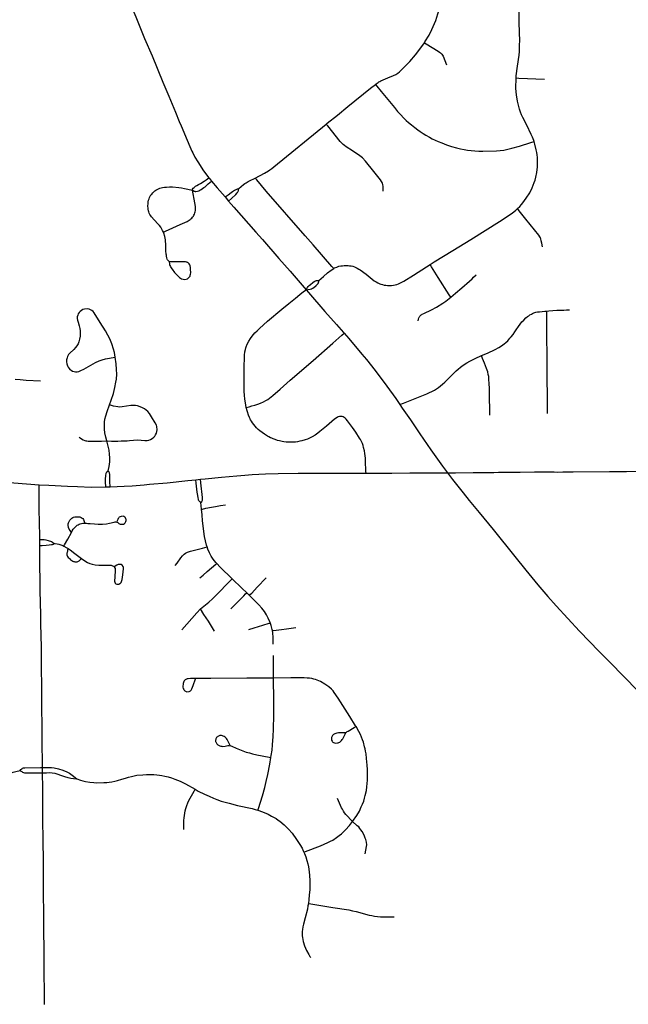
# Model space of a CAD drawing. Header units: feet. Extents: x -18 to 2245837, y -21 to 596159.
# Tile 21 of 34: x 2245809 to 2245816, y 596102 to 596113. Entities that reach past the tile are written whole.
import ezdxf

# ---------------------------------------------------------------- set-up
doc = ezdxf.new("R2010")
doc.units = ezdxf.units.FT
doc.header["$MEASUREMENT"] = 0
doc.layers.add('Centerlines', color=7, linetype='Continuous')

msp = doc.modelspace()

# ---------------------------------------------------------------- linework, layer by layer
at = {"layer": 'Centerlines'}
for p, q in [((2245811.39, 596111.336), (2245811.433, 596111.286)), ((2245809.939, 596107.803), (2245809.992, 596107.805)), ((2245811.034, 596107.89), (2245811.089, 596107.896)), ((2245811.103, 596107.531), (2245811.094, 596107.612)), ((2245809.136, 596107.091), (2245809.136, 596107.163)), ((2245811.687, 596106.48), (2245811.653, 596106.512)), ((2245811.981, 596105.475), (2245811.981, 596105.749)), ((2245809.169, 596104.321), (2245809.168, 596104.385))]:
    msp.add_line(p, q, dxfattribs=at)
for points in [[(2245813.815, 596113.215), (2245813.822, 596113.226), (2245813.872, 596113.309), (2245813.906, 596113.378), (2245813.953, 596113.486), (2245813.981, 596113.565), (2245813.995, 596113.611), (2245814.008, 596113.661), (2245814.033, 596113.762), (2245814.047, 596113.847), (2245814.058, 596113.964), (2245814.064, 596114.052), (2245814.065, 596114.096), (2245814.064, 596114.135), (2245814.056, 596114.253), (2245814.043, 596114.362)], [(2245810.193, 596113.786), (2245810.229, 596113.7), (2245810.302, 596113.529), (2245810.411, 596113.268), (2245810.501, 596113.054), (2245810.634, 596112.736), (2245810.705, 596112.564), (2245810.786, 596112.369), (2245810.833, 596112.255), (2245810.855, 596112.203), (2245810.928, 596112.027), (2245810.959, 596111.951), (2245810.987, 596111.895), (2245810.997, 596111.872), (2245811.023, 596111.821), (2245811.058, 596111.763), (2245811.129, 596111.656), (2245811.194, 596111.568)], [(2245814.933, 596112.786), (2245814.934, 596112.813), (2245814.95, 596112.931), (2245814.968, 596113.063), (2245814.972, 596113.109), (2245814.973, 596113.145), (2245814.974, 596113.192), (2245814.975, 596113.232), (2245814.969, 596113.459), (2245814.967, 596113.597)], [(2245813.219, 596112.707), (2245813.229, 596112.715), (2245813.252, 596112.731), (2245813.262, 596112.738), (2245813.272, 596112.744), (2245813.285, 596112.75), (2245813.313, 596112.762), (2245813.372, 596112.786), (2245813.439, 596112.814), (2245813.469, 596112.829), (2245813.492, 596112.845), (2245813.511, 596112.86), (2245813.567, 596112.912), (2245813.639, 596112.985), (2245813.709, 596113.067), (2245813.762, 596113.136), (2245813.815, 596113.215)], [(2245813.815, 596113.215), (2245813.837, 596113.202), (2245813.985, 596113.111), (2245813.999, 596113.101), (2245814.01, 596113.093), (2245814.02, 596113.083), (2245814.027, 596113.074), (2245814.035, 596113.064), (2245814.042, 596113.053), (2245814.065, 596112.997), (2245814.084, 596112.945)], [(2245815.15, 596112.01), (2245815.146, 596112.023), (2245815.138, 596112.044), (2245815.13, 596112.064), (2245815.116, 596112.098), (2245815.063, 596112.21), (2245815.013, 596112.306), (2245814.999, 596112.337), (2245814.986, 596112.368), (2245814.973, 596112.404), (2245814.963, 596112.438), (2245814.948, 596112.503), (2245814.936, 596112.58), (2245814.929, 596112.658), (2245814.933, 596112.786)], [(2245814.933, 596112.786), (2245814.964, 596112.785), (2245815.279, 596112.772)], [(2245812.62, 596112.224), (2245812.632, 596112.234), (2245812.757, 596112.333), (2245812.885, 596112.437), (2245813.16, 596112.661), (2245813.219, 596112.707)], [(2245813.219, 596112.707), (2245813.238, 596112.685), (2245813.291, 596112.622), (2245813.45, 596112.426), (2245813.49, 596112.377), (2245813.528, 596112.336), (2245813.56, 596112.302), (2245813.595, 596112.268), (2245813.623, 596112.243), (2245813.658, 596112.214), (2245813.699, 596112.181), (2245813.735, 596112.154), (2245813.765, 596112.133), (2245813.802, 596112.108), (2245813.833, 596112.09), (2245813.876, 596112.065), (2245813.912, 596112.045), (2245813.945, 596112.029), (2245813.984, 596112.012), (2245814.026, 596111.994), (2245814.085, 596111.972), (2245814.145, 596111.952), (2245814.207, 596111.935), (2245814.256, 596111.923), (2245814.301, 596111.914), (2245814.341, 596111.907), (2245814.384, 596111.901), (2245814.429, 596111.896), (2245814.48, 596111.894), (2245814.527, 596111.892), (2245814.693, 596111.896), (2245814.737, 596111.901), (2245814.783, 596111.908), (2245814.83, 596111.917), (2245814.879, 596111.929), (2245814.972, 596111.954), (2245815.112, 596111.998), (2245815.15, 596112.01)], [(2245811.755, 596111.567), (2245811.869, 596111.624), (2245811.917, 596111.653), (2245811.936, 596111.666), (2245811.957, 596111.681), (2245811.983, 596111.702), (2245812.62, 596112.224)], [(2245813.314, 596111.408), (2245813.315, 596111.438), (2245813.314, 596111.462), (2245813.309, 596111.488), (2245813.304, 596111.506), (2245813.295, 596111.526), (2245813.282, 596111.546), (2245813.2, 596111.648), (2245813.1, 596111.773), (2245813.064, 596111.811), (2245813.047, 596111.826), (2245813.031, 596111.837), (2245812.939, 596111.896), (2245812.862, 596111.947), (2245812.842, 596111.961), (2245812.826, 596111.974), (2245812.809, 596111.991), (2245812.791, 596112.012), (2245812.639, 596112.201), (2245812.62, 596112.224)], [(2245814.949, 596111.194), (2245814.976, 596111.221), (2245814.998, 596111.246), (2245815.015, 596111.266), (2245815.055, 596111.323), (2245815.097, 596111.388), (2245815.127, 596111.448), (2245815.14, 596111.48), (2245815.153, 596111.514), (2245815.162, 596111.541), (2245815.172, 596111.578), (2245815.182, 596111.635), (2245815.19, 596111.703), (2245815.193, 596111.746), (2245815.191, 596111.816), (2245815.188, 596111.849), (2245815.183, 596111.878), (2245815.176, 596111.911), (2245815.159, 596111.98), (2245815.15, 596112.01)], [(2245810.993, 596111.419), (2245810.995, 596111.43), (2245811.002, 596111.442), (2245811.012, 596111.453), (2245811.022, 596111.46), (2245811.031, 596111.466), (2245811.039, 596111.47), (2245811.047, 596111.475), (2245811.066, 596111.486), (2245811.091, 596111.502), (2245811.137, 596111.53), (2245811.161, 596111.545), (2245811.194, 596111.568)], [(2245810.993, 596111.419), (2245811.014, 596111.408), (2245811.02, 596111.406), (2245811.027, 596111.404), (2245811.035, 596111.403), (2245811.055, 596111.405), (2245811.071, 596111.41), (2245811.084, 596111.417), (2245811.099, 596111.426), (2245811.117, 596111.438), (2245811.133, 596111.45), (2245811.148, 596111.46), (2245811.161, 596111.471), (2245811.184, 596111.494), (2245811.225, 596111.53)], [(2245811.194, 596111.568), (2245811.2, 596111.56), (2245811.225, 596111.53)], [(2245811.225, 596111.53), (2245811.293, 596111.449), (2245811.39, 596111.336)], [(2245811.557, 596111.438), (2245811.615, 596111.486), (2245811.631, 596111.498), (2245811.646, 596111.509), (2245811.669, 596111.523), (2245811.689, 596111.534), (2245811.755, 596111.567)], [(2245812.712, 596110.464), (2245812.69, 596110.489), (2245812.461, 596110.754), (2245812.366, 596110.863), (2245811.889, 596111.407), (2245811.775, 596111.543), (2245811.755, 596111.567)], [(2245810.64, 596110.908), (2245810.63, 596110.928), (2245810.606, 596110.969), (2245810.592, 596110.988), (2245810.576, 596111.006), (2245810.526, 596111.058), (2245810.496, 596111.092), (2245810.486, 596111.106), (2245810.476, 596111.122), (2245810.468, 596111.137), (2245810.462, 596111.153), (2245810.458, 596111.167), (2245810.454, 596111.186), (2245810.452, 596111.203), (2245810.451, 596111.221), (2245810.453, 596111.261), (2245810.455, 596111.278), (2245810.459, 596111.295), (2245810.465, 596111.312), (2245810.471, 596111.328), (2245810.479, 596111.344), (2245810.488, 596111.36), (2245810.498, 596111.372), (2245810.51, 596111.385), (2245810.524, 596111.399), (2245810.536, 596111.409), (2245810.549, 596111.419), (2245810.565, 596111.428), (2245810.578, 596111.435), (2245810.596, 596111.443), (2245810.611, 596111.448), (2245810.63, 596111.452), (2245810.651, 596111.455), (2245810.678, 596111.457), (2245810.714, 596111.458), (2245810.75, 596111.459), (2245810.827, 596111.453), (2245810.858, 596111.448), (2245810.897, 596111.441), (2245810.993, 596111.419)], [(2245810.64, 596110.908), (2245810.663, 596110.919), (2245810.845, 596111.001), (2245810.929, 596111.039), (2245810.963, 596111.06), (2245810.975, 596111.069), (2245810.985, 596111.079), (2245810.995, 596111.09), (2245811.004, 596111.102), (2245811.011, 596111.113), (2245811.017, 596111.127), (2245811.022, 596111.141), (2245811.025, 596111.156), (2245811.028, 596111.173), (2245811.029, 596111.191), (2245811.028, 596111.22), (2245811.02, 596111.265), (2245810.993, 596111.419)], [(2245811.39, 596111.336), (2245811.427, 596111.363), (2245811.463, 596111.39), (2245811.481, 596111.403), (2245811.503, 596111.418), (2245811.517, 596111.424), (2245811.531, 596111.43), (2245811.543, 596111.434), (2245811.557, 596111.438)], [(2245811.433, 596111.286), (2245811.467, 596111.319), (2245811.519, 596111.368), (2245811.537, 596111.386), (2245811.542, 596111.392), (2245811.546, 596111.399), (2245811.549, 596111.405), (2245811.552, 596111.412), (2245811.554, 596111.417), (2245811.555, 596111.424), (2245811.557, 596111.438)], [(2245811.433, 596111.286), (2245811.498, 596111.21), (2245811.764, 596110.909), (2245811.846, 596110.816), (2245812.045, 596110.587), (2245812.18, 596110.432), (2245812.375, 596110.206)], [(2245813.885, 596110.512), (2245813.936, 596110.545), (2245814.16, 596110.683), (2245814.379, 596110.819), (2245814.728, 596111.038), (2245814.883, 596111.139), (2245814.93, 596111.177), (2245814.949, 596111.194)], [(2245815.252, 596110.73), (2245815.243, 596110.772), (2245815.238, 596110.8), (2245815.232, 596110.824), (2245815.23, 596110.832), (2245815.227, 596110.839), (2245815.221, 596110.85), (2245815.208, 596110.871), (2245815.049, 596111.067), (2245814.97, 596111.167), (2245814.949, 596111.194)], [(2245810.711, 596110.55), (2245810.7, 596110.557), (2245810.693, 596110.564), (2245810.688, 596110.572), (2245810.686, 596110.579), (2245810.682, 596110.594), (2245810.678, 596110.613), (2245810.675, 596110.625), (2245810.673, 596110.64), (2245810.671, 596110.651), (2245810.67, 596110.668), (2245810.668, 596110.745), (2245810.664, 596110.813), (2245810.657, 596110.854), (2245810.645, 596110.895), (2245810.64, 596110.908)], [(2245810.711, 596110.55), (2245810.713, 596110.523), (2245810.715, 596110.512), (2245810.719, 596110.5), (2245810.724, 596110.488), (2245810.729, 596110.478), (2245810.745, 596110.455), (2245810.773, 596110.417), (2245810.809, 596110.378), (2245810.837, 596110.354), (2245810.848, 596110.346), (2245810.86, 596110.34), (2245810.881, 596110.333), (2245810.898, 596110.331), (2245810.915, 596110.333), (2245810.932, 596110.339), (2245810.946, 596110.35), (2245810.952, 596110.357), (2245810.958, 596110.363), (2245810.963, 596110.372), (2245810.967, 596110.383), (2245810.97, 596110.394), (2245810.972, 596110.41), (2245810.971, 596110.457), (2245810.969, 596110.477), (2245810.964, 596110.496), (2245810.959, 596110.509), (2245810.953, 596110.521), (2245810.946, 596110.529), (2245810.941, 596110.533), (2245810.934, 596110.537), (2245810.927, 596110.54), (2245810.92, 596110.542), (2245810.908, 596110.544), (2245810.892, 596110.545), (2245810.867, 596110.547), (2245810.776, 596110.546), (2245810.742, 596110.546), (2245810.725, 596110.547), (2245810.711, 596110.55)], [(2245812.53, 596110.32), (2245812.586, 596110.367), (2245812.636, 596110.412), (2245812.682, 596110.446), (2245812.712, 596110.464)], [(2245812.712, 596110.464), (2245812.723, 596110.471), (2245812.748, 596110.482), (2245812.776, 596110.492), (2245812.798, 596110.496), (2245812.817, 596110.499), (2245812.838, 596110.501), (2245812.86, 596110.502), (2245812.888, 596110.501), (2245812.906, 596110.499), (2245812.925, 596110.496), (2245812.944, 596110.491), (2245812.965, 596110.483), (2245812.982, 596110.476), (2245812.998, 596110.468), (2245813.017, 596110.457), (2245813.034, 596110.447), (2245813.105, 596110.394), (2245813.181, 596110.333), (2245813.205, 596110.316), (2245813.227, 596110.302), (2245813.248, 596110.29), (2245813.273, 596110.279), (2245813.287, 596110.273), (2245813.306, 596110.268), (2245813.324, 596110.263), (2245813.346, 596110.26), (2245813.368, 596110.258), (2245813.415, 596110.259), (2245813.441, 596110.262), (2245813.459, 596110.266), (2245813.48, 596110.271), (2245813.5, 596110.277), (2245813.517, 596110.285), (2245813.542, 596110.297), (2245813.567, 596110.311), (2245813.684, 596110.385), (2245813.841, 596110.485), (2245813.885, 596110.512)], [(2245814.137, 596110.115), (2245814.119, 596110.142), (2245813.983, 596110.353), (2245813.901, 596110.486), (2245813.885, 596110.512)], [(2245812.375, 596110.206), (2245812.401, 596110.209), (2245812.424, 596110.214), (2245812.442, 596110.218), (2245812.454, 596110.223), (2245812.465, 596110.23), (2245812.498, 596110.259), (2245812.517, 596110.276), (2245812.521, 596110.281), (2245812.524, 596110.286), (2245812.526, 596110.29), (2245812.528, 596110.296), (2245812.529, 596110.302), (2245812.529, 596110.309), (2245812.53, 596110.32)], [(2245812.375, 596110.206), (2245812.393, 596110.232), (2245812.403, 596110.247), (2245812.412, 596110.257), (2245812.428, 596110.269), (2245812.458, 596110.294), (2245812.475, 596110.306), (2245812.484, 596110.311), (2245812.493, 596110.315), (2245812.499, 596110.317), (2245812.504, 596110.318), (2245812.509, 596110.32), (2245812.514, 596110.32), (2245812.53, 596110.32)], [(2245814.137, 596110.115), (2245814.196, 596110.163), (2245814.27, 596110.228), (2245814.364, 596110.312), (2245814.395, 596110.338), (2245814.414, 596110.357), (2245814.446, 596110.386)], [(2245811.648, 596108.772), (2245811.643, 596108.798), (2245811.637, 596108.829), (2245811.63, 596108.872), (2245811.626, 596108.923), (2245811.623, 596108.965), (2245811.621, 596109.084), (2245811.623, 596109.266), (2245811.626, 596109.382), (2245811.628, 596109.409), (2245811.631, 596109.45), (2245811.637, 596109.479), (2245811.641, 596109.496), (2245811.646, 596109.511), (2245811.66, 596109.541), (2245811.679, 596109.578), (2245811.699, 596109.613), (2245811.718, 596109.64), (2245811.736, 596109.661), (2245811.754, 596109.68), (2245811.779, 596109.705), (2245811.81, 596109.733), (2245811.908, 596109.821), (2245812.082, 596109.969), (2245812.166, 596110.039), (2245812.245, 596110.105), (2245812.298, 596110.149), (2245812.344, 596110.186), (2245812.375, 596110.206)], [(2245812.375, 596110.206), (2245812.406, 596110.171), (2245812.605, 596109.941), (2245812.745, 596109.783), (2245812.83, 596109.686), (2245812.839, 596109.675)], [(2245813.74, 596109.828), (2245813.744, 596109.849), (2245813.748, 596109.863), (2245813.751, 596109.872), (2245813.754, 596109.877), (2245813.758, 596109.883), (2245813.763, 596109.888), (2245813.776, 596109.899), (2245813.783, 596109.904), (2245813.79, 596109.908), (2245813.81, 596109.917), (2245813.902, 596109.961), (2245813.962, 596109.993), (2245814.041, 596110.042), (2245814.075, 596110.065), (2245814.097, 596110.082), (2245814.137, 596110.115)], [(2245810.053, 596109.385), (2245810.044, 596109.443), (2245810.032, 596109.482), (2245810.011, 596109.546), (2245809.986, 596109.607), (2245809.964, 596109.653), (2245809.934, 596109.707), (2245809.871, 596109.807), (2245809.796, 596109.924), (2245809.784, 596109.939), (2245809.769, 596109.952), (2245809.753, 596109.962), (2245809.735, 596109.969), (2245809.716, 596109.972), (2245809.678, 596109.969), (2245809.659, 596109.963), (2245809.642, 596109.954), (2245809.627, 596109.942), (2245809.614, 596109.928), (2245809.604, 596109.911), (2245809.596, 596109.894), (2245809.591, 596109.875), (2245809.589, 596109.856), (2245809.592, 596109.837), (2245809.6, 596109.809), (2245809.616, 596109.765), (2245809.624, 596109.734), (2245809.627, 596109.707), (2245809.628, 596109.676), (2245809.625, 596109.639), (2245809.618, 596109.602), (2245809.61, 596109.572), (2245809.6, 596109.547), (2245809.587, 596109.524), (2245809.571, 596109.502), (2245809.55, 596109.479), (2245809.5, 596109.434), (2245809.485, 596109.415), (2245809.473, 596109.393), (2245809.467, 596109.375), (2245809.462, 596109.351), (2245809.461, 596109.327), (2245809.465, 596109.302), (2245809.472, 596109.279), (2245809.48, 596109.261), (2245809.491, 596109.245), (2245809.501, 596109.235), (2245809.516, 596109.224), (2245809.534, 596109.215), (2245809.552, 596109.21), (2245809.571, 596109.207), (2245809.59, 596109.207), (2245809.609, 596109.211), (2245809.633, 596109.22), (2245809.669, 596109.238), (2245809.814, 596109.318), (2245809.856, 596109.338), (2245809.895, 596109.352), (2245809.936, 596109.363), (2245810.053, 596109.385)], [(2245815.304, 596109.946), (2245815.331, 596109.949), (2245815.378, 596109.952), (2245815.429, 596109.955), (2245815.475, 596109.957), (2245815.513, 596109.958), (2245815.546, 596109.959), (2245815.582, 596109.959)], [(2245814.511, 596109.403), (2245814.583, 596109.435), (2245814.676, 596109.479), (2245814.723, 596109.504), (2245814.752, 596109.523), (2245814.785, 596109.546), (2245814.807, 596109.563), (2245814.829, 596109.583), (2245814.844, 596109.599), (2245814.857, 596109.614), (2245814.873, 596109.634), (2245814.894, 596109.66), (2245814.916, 596109.691), (2245814.933, 596109.718), (2245814.96, 596109.757), (2245814.981, 596109.788), (2245815.003, 596109.813), (2245815.026, 596109.837), (2245815.052, 596109.862), (2245815.07, 596109.878), (2245815.086, 596109.889), (2245815.099, 596109.898), (2245815.117, 596109.91), (2245815.132, 596109.917), (2245815.149, 596109.925), (2245815.17, 596109.931), (2245815.19, 596109.935), (2245815.217, 596109.938), (2245815.281, 596109.944), (2245815.304, 596109.946)], [(2245815.315, 596108.7), (2245815.312, 596108.902), (2245815.31, 596109.134), (2245815.308, 596109.377), (2245815.307, 596109.662), (2245815.304, 596109.919), (2245815.304, 596109.946)], [(2245811.648, 596108.772), (2245811.681, 596108.781), (2245811.717, 596108.79), (2245811.754, 596108.801), (2245811.787, 596108.811), (2245811.819, 596108.824), (2245811.856, 596108.841), (2245811.887, 596108.856), (2245811.911, 596108.87), (2245811.931, 596108.885), (2245811.97, 596108.916), (2245812.06, 596108.994), (2245812.184, 596109.103), (2245812.46, 596109.343), (2245812.7, 596109.554), (2245812.812, 596109.651), (2245812.839, 596109.675)], [(2245812.839, 596109.675), (2245812.894, 596109.611), (2245813.056, 596109.419), (2245813.109, 596109.356), (2245813.215, 596109.223), (2245813.357, 596109.029), (2245813.466, 596108.879), (2245813.518, 596108.807)], [(2245809.983, 596108.802), (2245810.004, 596108.86), (2245810.03, 596108.943), (2245810.049, 596109.013), (2245810.062, 596109.078), (2245810.068, 596109.118), (2245810.071, 596109.179), (2245810.07, 596109.235), (2245810.065, 596109.302), (2245810.053, 596109.385)], [(2245813.518, 596108.807), (2245813.561, 596108.824), (2245813.846, 596108.937), (2245813.878, 596108.952), (2245813.908, 596108.966), (2245813.937, 596108.982), (2245813.963, 596108.998), (2245813.988, 596109.016), (2245814.012, 596109.035), (2245814.037, 596109.055), (2245814.064, 596109.08), (2245814.105, 596109.12), (2245814.135, 596109.15), (2245814.173, 596109.188), (2245814.203, 596109.216), (2245814.227, 596109.239), (2245814.254, 596109.261), (2245814.271, 596109.275), (2245814.3, 596109.295), (2245814.33, 596109.316), (2245814.367, 596109.337), (2245814.433, 596109.369), (2245814.511, 596109.403)], [(2245814.612, 596108.676), (2245814.607, 596108.957), (2245814.606, 596109.013), (2245814.605, 596109.051), (2245814.601, 596109.124), (2245814.598, 596109.15), (2245814.593, 596109.175), (2245814.586, 596109.205), (2245814.572, 596109.248), (2245814.561, 596109.279), (2245814.547, 596109.313), (2245814.524, 596109.37), (2245814.511, 596109.403)], [(2245808.835, 596109.118), (2245808.897, 596109.112), (2245808.968, 596109.105), (2245809.142, 596109.095)], [(2245809.952, 596108.363), (2245809.939, 596108.411), (2245809.928, 596108.462), (2245809.922, 596108.509), (2245809.921, 596108.551), (2245809.923, 596108.593), (2245809.928, 596108.629), (2245809.937, 596108.67), (2245809.955, 596108.724), (2245809.983, 596108.802)], [(2245809.952, 596108.363), (2245810.007, 596108.362), (2245810.083, 596108.361), (2245810.126, 596108.363), (2245810.163, 596108.364), (2245810.197, 596108.367), (2245810.226, 596108.37), (2245810.277, 596108.375), (2245810.326, 596108.376), (2245810.415, 596108.37), (2245810.442, 596108.371), (2245810.464, 596108.375), (2245810.484, 596108.383), (2245810.503, 596108.394), (2245810.524, 596108.41), (2245810.536, 596108.423), (2245810.545, 596108.437), (2245810.555, 596108.457), (2245810.561, 596108.478), (2245810.565, 596108.5), (2245810.561, 596108.538), (2245810.556, 596108.554), (2245810.538, 596108.586), (2245810.496, 596108.657), (2245810.469, 596108.696), (2245810.449, 596108.721), (2245810.429, 596108.739), (2245810.408, 596108.755), (2245810.385, 596108.769), (2245810.356, 596108.781), (2245810.325, 596108.791), (2245810.299, 596108.795), (2245810.272, 596108.797), (2245810.241, 596108.795), (2245810.189, 596108.787), (2245810.139, 596108.779), (2245810.109, 596108.777), (2245810.084, 596108.779), (2245810.034, 596108.789), (2245809.983, 596108.802)], [(2245812.084, 596108.356), (2245812.054, 596108.363), (2245812.026, 596108.371), (2245811.999, 596108.38), (2245811.976, 596108.389), (2245811.957, 596108.396), (2245811.941, 596108.403), (2245811.923, 596108.412), (2245811.905, 596108.423), (2245811.868, 596108.446), (2245811.84, 596108.467), (2245811.814, 596108.488), (2245811.794, 596108.505), (2245811.774, 596108.525), (2245811.756, 596108.543), (2245811.739, 596108.563), (2245811.725, 596108.583), (2245811.71, 596108.605), (2245811.701, 596108.62), (2245811.695, 596108.632), (2245811.686, 596108.65), (2245811.676, 596108.676), (2245811.662, 596108.72), (2245811.648, 596108.772)], [(2245813.518, 596108.807), (2245813.545, 596108.765), (2245813.645, 596108.621), (2245813.761, 596108.451), (2245813.895, 596108.255), (2245814.035, 596108.057), (2245814.096, 596107.976)], [(2245813.105, 596107.971), (2245813.104, 596107.993), (2245813.1, 596108.122), (2245813.098, 596108.155), (2245813.096, 596108.181), (2245813.091, 596108.212), (2245813.086, 596108.242), (2245813.076, 596108.284), (2245813.069, 596108.307), (2245813.061, 596108.331), (2245813.049, 596108.357), (2245813.038, 596108.381), (2245813.027, 596108.398), (2245812.981, 596108.472), (2245812.942, 596108.526), (2245812.881, 596108.609), (2245812.863, 596108.63), (2245812.851, 596108.642), (2245812.84, 596108.651), (2245812.829, 596108.657), (2245812.816, 596108.66), (2245812.806, 596108.662), (2245812.791, 596108.662), (2245812.781, 596108.661), (2245812.768, 596108.657), (2245812.755, 596108.65), (2245812.723, 596108.627), (2245812.624, 596108.543), (2245812.544, 596108.477), (2245812.52, 596108.459), (2245812.486, 596108.435), (2245812.451, 596108.413), (2245812.416, 596108.396), (2245812.392, 596108.387), (2245812.364, 596108.376), (2245812.323, 596108.364), (2245812.3, 596108.359), (2245812.272, 596108.354), (2245812.245, 596108.35), (2245812.215, 596108.348), (2245812.132, 596108.349), (2245812.106, 596108.352), (2245812.084, 596108.356)], [(2245809.614, 596108.411), (2245809.627, 596108.401), (2245809.644, 596108.39), (2245809.662, 596108.378), (2245809.683, 596108.37), (2245809.696, 596108.366), (2245809.709, 596108.364), (2245809.724, 596108.362), (2245809.741, 596108.361), (2245809.886, 596108.362), (2245809.952, 596108.363)], [(2245809.968, 596108.001), (2245809.98, 596108.054), (2245809.986, 596108.11), (2245809.987, 596108.156), (2245809.985, 596108.201), (2245809.978, 596108.252), (2245809.969, 596108.302), (2245809.952, 596108.363)], [(2245809.939, 596107.803), (2245809.936, 596107.866), (2245809.935, 596107.892), (2245809.937, 596107.945), (2245809.941, 596107.961), (2245809.944, 596107.973), (2245809.951, 596107.986), (2245809.968, 596108.001)], [(2245809.992, 596107.805), (2245809.988, 596107.871), (2245809.986, 596107.96), (2245809.985, 596107.967), (2245809.983, 596107.976), (2245809.98, 596107.983), (2245809.976, 596107.991), (2245809.968, 596108.001)], [(2245811.089, 596107.896), (2245811.147, 596107.901), (2245811.347, 596107.921), (2245811.531, 596107.938), (2245811.629, 596107.947), (2245811.721, 596107.954), (2245811.881, 596107.963), (2245812.036, 596107.967), (2245812.278, 596107.97), (2245812.561, 596107.971), (2245812.752, 596107.97), (2245813.105, 596107.971)], [(2245813.105, 596107.971), (2245813.36, 596107.972), (2245813.421, 596107.973), (2245813.638, 596107.975), (2245813.926, 596107.976), (2245814.05, 596107.977), (2245814.096, 596107.976)], [(2245814.096, 596107.976), (2245814.194, 596107.976), (2245814.41, 596107.979), (2245814.549, 596107.981), (2245814.662, 596107.981), (2245814.719, 596107.982), (2245814.847, 596107.983), (2245814.981, 596107.985), (2245815.157, 596107.987), (2245815.394, 596107.986), (2245815.44, 596107.985), (2245815.501, 596107.986), (2245815.573, 596107.988), (2245815.625, 596107.989), (2245816.068, 596107.993), (2245816.274, 596107.992), (2245816.526, 596107.994), (2245816.579, 596107.995)], [(2245814.096, 596107.976), (2245814.159, 596107.893), (2245814.287, 596107.733), (2245814.36, 596107.639), (2245814.481, 596107.491), (2245814.652, 596107.285), (2245814.918, 596106.956), (2245815.049, 596106.791), (2245815.196, 596106.611), (2245815.317, 596106.47), (2245815.421, 596106.355), (2245815.704, 596106.048), (2245815.943, 596105.8)], [(2245807.854, 596107.916), (2245808.126, 596107.899), (2245808.558, 596107.873), (2245809.129, 596107.831)], [(2245809.136, 596107.163), (2245809.135, 596107.208), (2245809.133, 596107.36), (2245809.129, 596107.541), (2245809.128, 596107.721), (2245809.129, 596107.831)], [(2245809.129, 596107.831), (2245809.243, 596107.826), (2245809.473, 596107.813), (2245809.592, 596107.807), (2245809.761, 596107.8), (2245809.939, 596107.803)], [(2245809.992, 596107.805), (2245810.162, 596107.813), (2245810.26, 596107.818), (2245810.405, 596107.831), (2245810.47, 596107.836), (2245810.685, 596107.855), (2245810.937, 596107.88), (2245811.034, 596107.89)], [(2245811.094, 596107.612), (2245811.081, 596107.621), (2245811.078, 596107.625), (2245811.073, 596107.631), (2245811.07, 596107.637), (2245811.068, 596107.643), (2245811.065, 596107.654), (2245811.061, 596107.67), (2245811.057, 596107.697), (2245811.051, 596107.739), (2245811.039, 596107.849), (2245811.034, 596107.89)], [(2245811.094, 596107.612), (2245811.102, 596107.618), (2245811.106, 596107.623), (2245811.109, 596107.627), (2245811.113, 596107.634), (2245811.115, 596107.642), (2245811.116, 596107.651), (2245811.114, 596107.673), (2245811.094, 596107.852), (2245811.089, 596107.896)], [(2245811.103, 596107.531), (2245811.117, 596107.534), (2245811.154, 596107.543), (2245811.226, 596107.558), (2245811.274, 596107.567), (2245811.334, 596107.577), (2245811.396, 596107.584)], [(2245809.519, 596107.248), (2245809.505, 596107.271), (2245809.494, 596107.29), (2245809.485, 596107.31), (2245809.483, 596107.317), (2245809.482, 596107.324), (2245809.481, 596107.34), (2245809.482, 596107.354), (2245809.485, 596107.366), (2245809.491, 596107.382), (2245809.502, 596107.4), (2245809.516, 596107.416), (2245809.525, 596107.423), (2245809.536, 596107.43), (2245809.545, 596107.435), (2245809.56, 596107.438), (2245809.573, 596107.441), (2245809.61, 596107.44), (2245809.622, 596107.438), (2245809.631, 596107.435), (2245809.64, 596107.43), (2245809.65, 596107.424), (2245809.657, 596107.417), (2245809.665, 596107.406), (2245809.67, 596107.396), (2245809.683, 596107.362)], [(2245809.683, 596107.362), (2245809.703, 596107.361), (2245809.721, 596107.359), (2245809.748, 596107.357), (2245809.799, 596107.354), (2245809.846, 596107.351), (2245809.9, 596107.35), (2245809.946, 596107.353), (2245809.983, 596107.36), (2245810.039, 596107.374), (2245810.051, 596107.377), (2245810.062, 596107.378), (2245810.072, 596107.376), (2245810.079, 596107.373), (2245810.087, 596107.368), (2245810.092, 596107.362), (2245810.098, 596107.357), (2245810.106, 596107.354), (2245810.113, 596107.351), (2245810.122, 596107.349), (2245810.13, 596107.348), (2245810.153, 596107.351), (2245810.164, 596107.357), (2245810.175, 596107.368), (2245810.183, 596107.383), (2245810.185, 596107.393), (2245810.186, 596107.405), (2245810.184, 596107.415), (2245810.178, 596107.427), (2245810.169, 596107.437), (2245810.158, 596107.444), (2245810.15, 596107.446), (2245810.127, 596107.445), (2245810.113, 596107.44), (2245810.102, 596107.434), (2245810.096, 596107.427), (2245810.089, 596107.417), (2245810.084, 596107.406), (2245810.074, 596107.381)], [(2245811.17, 596107.074), (2245811.162, 596107.095), (2245811.15, 596107.145), (2245811.141, 596107.2), (2245811.117, 596107.389), (2245811.111, 596107.465), (2245811.103, 596107.531)], [(2245809.519, 596107.248), (2245809.53, 596107.269), (2245809.543, 596107.288), (2245809.553, 596107.3), (2245809.569, 596107.319), (2245809.577, 596107.326), (2245809.591, 596107.336), (2245809.6, 596107.342), (2245809.614, 596107.348), (2245809.626, 596107.353), (2245809.641, 596107.357), (2245809.66, 596107.361), (2245809.683, 596107.362)], [(2245809.429, 596107.083), (2245809.436, 596107.096), (2245809.476, 596107.168), (2245809.519, 596107.248)], [(2245809.136, 596107.163), (2245809.187, 596107.162), (2245809.208, 596107.158), (2245809.236, 596107.151), (2245809.276, 596107.137), (2245809.289, 596107.13), (2245809.311, 596107.115)], [(2245809.136, 596107.091), (2245809.164, 596107.091), (2245809.214, 596107.094), (2245809.251, 596107.098), (2245809.276, 596107.101), (2245809.289, 596107.104), (2245809.297, 596107.107), (2245809.311, 596107.115)], [(2245809.154, 596105.85), (2245809.149, 596106.134), (2245809.146, 596106.268), (2245809.144, 596106.371), (2245809.141, 596106.561), (2245809.139, 596106.679), (2245809.137, 596106.829), (2245809.137, 596106.963), (2245809.136, 596107.091)], [(2245809.311, 596107.115), (2245809.323, 596107.114), (2245809.345, 596107.112), (2245809.365, 596107.108), (2245809.392, 596107.1), (2245809.416, 596107.089), (2245809.429, 596107.083)], [(2245809.429, 596107.083), (2245809.466, 596107.062), (2245809.479, 596107.053)], [(2245809.479, 596107.053), (2245809.474, 596107.036), (2245809.471, 596107.023), (2245809.467, 596107.005), (2245809.466, 596106.997), (2245809.465, 596106.985), (2245809.465, 596106.976), (2245809.469, 596106.965), (2245809.474, 596106.955), (2245809.481, 596106.945), (2245809.491, 596106.934), (2245809.499, 596106.926), (2245809.51, 596106.917), (2245809.526, 596106.907), (2245809.537, 596106.9), (2245809.544, 596106.896), (2245809.552, 596106.893), (2245809.56, 596106.89), (2245809.568, 596106.89), (2245809.576, 596106.889), (2245809.583, 596106.89), (2245809.59, 596106.891), (2245809.598, 596106.894), (2245809.608, 596106.899), (2245809.613, 596106.903), (2245809.622, 596106.911), (2245809.631, 596106.921), (2245809.641, 596106.931)], [(2245809.479, 596107.053), (2245809.505, 596107.036), (2245809.563, 596106.991), (2245809.592, 596106.969), (2245809.641, 596106.931)], [(2245810.784, 596106.845), (2245810.805, 596106.875), (2245810.85, 596106.938), (2245810.872, 596106.966), (2245810.891, 596106.984), (2245810.908, 596106.996), (2245810.931, 596107.007), (2245810.97, 596107.02), (2245811.114, 596107.059), (2245811.17, 596107.074)], [(2245811.289, 596106.871), (2245811.278, 596106.883), (2245811.246, 596106.922), (2245811.221, 596106.96), (2245811.199, 596107), (2245811.179, 596107.047), (2245811.17, 596107.074)], [(2245809.641, 596106.931), (2245809.682, 596106.905), (2245809.717, 596106.882), (2245809.745, 596106.87), (2245809.773, 596106.861), (2245809.808, 596106.855), (2245809.853, 596106.851), (2245809.945, 596106.85), (2245810.004, 596106.849), (2245810.02, 596106.844), (2245810.03, 596106.838), (2245810.039, 596106.83)], [(2245810.039, 596106.83), (2245810.046, 596106.821), (2245810.051, 596106.81), (2245810.053, 596106.799), (2245810.047, 596106.697), (2245810.044, 596106.669), (2245810.043, 596106.655), (2245810.047, 596106.642), (2245810.054, 596106.632), (2245810.062, 596106.623), (2245810.074, 596106.618), (2245810.085, 596106.617), (2245810.097, 596106.618), (2245810.109, 596106.626), (2245810.117, 596106.631), (2245810.126, 596106.64), (2245810.13, 596106.65), (2245810.137, 596106.674), (2245810.146, 596106.734), (2245810.154, 596106.805), (2245810.153, 596106.824), (2245810.151, 596106.832), (2245810.15, 596106.836), (2245810.138, 596106.849), (2245810.124, 596106.858), (2245810.107, 596106.86), (2245810.09, 596106.858), (2245810.071, 596106.852), (2245810.039, 596106.83)], [(2245811.082, 596106.698), (2245811.122, 596106.729), (2245811.173, 596106.773), (2245811.278, 596106.861), (2245811.289, 596106.871)], [(2245811.475, 596106.683), (2245811.331, 596106.827), (2245811.289, 596106.871)], [(2245811.091, 596106.318), (2245811.192, 596106.398), (2245811.238, 596106.44), (2245811.311, 596106.512), (2245811.423, 596106.632), (2245811.475, 596106.683)], [(2245811.653, 596106.512), (2245811.592, 596106.571), (2245811.475, 596106.683)], [(2245811.687, 596106.48), (2245811.701, 596106.495), (2245811.716, 596106.511), (2245811.782, 596106.583), (2245811.891, 596106.696)], [(2245811.461, 596106.317), (2245811.501, 596106.357), (2245811.62, 596106.478), (2245811.64, 596106.5), (2245811.653, 596106.512)], [(2245811.938, 596106.15), (2245811.934, 596106.161), (2245811.916, 596106.204), (2245811.894, 596106.246), (2245811.869, 596106.285), (2245811.837, 596106.327), (2245811.799, 596106.369), (2245811.726, 596106.442), (2245811.687, 596106.48)], [(2245810.864, 596106.063), (2245810.924, 596106.131), (2245811.045, 596106.269), (2245811.091, 596106.318)], [(2245811.262, 596106.046), (2245811.188, 596106.167), (2245811.133, 596106.251), (2245811.091, 596106.318)], [(2245811.679, 596106.066), (2245811.742, 596106.087), (2245811.851, 596106.12), (2245811.926, 596106.145), (2245811.938, 596106.15)], [(2245811.965, 596106.053), (2245811.962, 596106.066), (2245811.949, 596106.117), (2245811.938, 596106.15)], [(2245811.965, 596106.053), (2245811.98, 596106.055), (2245812.076, 596106.066), (2245812.136, 596106.074), (2245812.25, 596106.092)], [(2245811.975, 596105.889), (2245811.976, 596105.927), (2245811.975, 596105.974), (2245811.971, 596106.02), (2245811.965, 596106.053)], [(2245809.155, 596105.81), (2245809.154, 596105.828), (2245809.154, 596105.85)], [(2245809.168, 596104.385), (2245809.167, 596104.476), (2245809.165, 596104.646), (2245809.162, 596104.868), (2245809.161, 596105.136), (2245809.159, 596105.43), (2245809.157, 596105.543), (2245809.155, 596105.775), (2245809.155, 596105.81)], [(2245815.943, 596105.8), (2245816.084, 596105.658), (2245816.232, 596105.506), (2245816.426, 596105.308), (2245816.65, 596105.081), (2245816.744, 596104.987), (2245817.108, 596104.612), (2245817.22, 596104.497), (2245817.426, 596104.288), (2245817.67, 596104.037), (2245817.863, 596103.836), (2245817.94, 596103.76)], [(2245811.981, 596105.475), (2245811.655, 596105.473), (2245811.218, 596105.469), (2245811.116, 596105.468), (2245810.97, 596105.468), (2245810.942, 596105.466), (2245810.927, 596105.464), (2245810.914, 596105.459), (2245810.903, 596105.452), (2245810.894, 596105.442), (2245810.887, 596105.432), (2245810.882, 596105.419), (2245810.88, 596105.409), (2245810.878, 596105.396), (2245810.876, 596105.38), (2245810.877, 596105.363), (2245810.88, 596105.348), (2245810.886, 596105.335), (2245810.891, 596105.328), (2245810.899, 596105.32), (2245810.91, 596105.314), (2245810.926, 596105.308), (2245810.953, 596105.311), (2245810.961, 596105.315), (2245810.969, 596105.32), (2245810.976, 596105.328), (2245810.981, 596105.336), (2245810.986, 596105.345), (2245810.994, 596105.366), (2245811.001, 596105.385), (2245811.03, 596105.464)], [(2245811.948, 596104.508), (2245811.952, 596104.533), (2245811.961, 596104.597), (2245811.968, 596104.66), (2245811.977, 596104.763), (2245811.981, 596104.851), (2245811.983, 596105.022), (2245811.982, 596105.221), (2245811.981, 596105.453), (2245811.981, 596105.475)], [(2245812.984, 596104.885), (2245812.979, 596104.894), (2245812.909, 596105.007), (2245812.768, 596105.228), (2245812.719, 596105.299), (2245812.704, 596105.318), (2245812.685, 596105.339), (2245812.651, 596105.369), (2245812.605, 596105.402), (2245812.552, 596105.432), (2245812.531, 596105.441), (2245812.511, 596105.45), (2245812.492, 596105.456), (2245812.472, 596105.462), (2245812.447, 596105.468), (2245812.417, 596105.472), (2245812.387, 596105.474), (2245812.351, 596105.476), (2245812.192, 596105.478), (2245811.981, 596105.475)], [(2245812.857, 596104.808), (2245812.788, 596104.808), (2245812.769, 596104.808), (2245812.75, 596104.804), (2245812.737, 596104.8), (2245812.726, 596104.796), (2245812.718, 596104.792), (2245812.709, 596104.786), (2245812.702, 596104.78), (2245812.698, 596104.774), (2245812.694, 596104.767), (2245812.69, 596104.759), (2245812.687, 596104.75), (2245812.685, 596104.737), (2245812.687, 596104.717), (2245812.693, 596104.705), (2245812.698, 596104.699), (2245812.703, 596104.694), (2245812.711, 596104.688), (2245812.721, 596104.684), (2245812.736, 596104.682), (2245812.757, 596104.684), (2245812.767, 596104.686), (2245812.776, 596104.69), (2245812.786, 596104.695), (2245812.794, 596104.701), (2245812.808, 596104.715), (2245812.816, 596104.726), (2245812.823, 596104.736), (2245812.85, 596104.792), (2245812.856, 596104.803), (2245812.864, 596104.812), (2245812.876, 596104.822), (2245812.886, 596104.828), (2245812.961, 596104.872), (2245812.984, 596104.885)], [(2245812.942, 596103.729), (2245812.994, 596103.801), (2245813.024, 596103.855), (2245813.048, 596103.905), (2245813.063, 596103.94), (2245813.077, 596103.975), (2245813.088, 596104.013), (2245813.096, 596104.043), (2245813.109, 596104.104), (2245813.117, 596104.149), (2245813.121, 596104.19), (2245813.124, 596104.231), (2245813.125, 596104.267), (2245813.123, 596104.36), (2245813.119, 596104.414), (2245813.112, 596104.493), (2245813.105, 596104.551), (2245813.1, 596104.584), (2245813.094, 596104.611), (2245813.088, 596104.639), (2245813.075, 596104.692), (2245813.063, 596104.724), (2245813.052, 596104.753), (2245813.037, 596104.786), (2245813.017, 596104.825), (2245812.984, 596104.885)], [(2245811.45, 596104.655), (2245811.425, 596104.71), (2245811.415, 596104.728), (2245811.407, 596104.738), (2245811.399, 596104.746), (2245811.389, 596104.753), (2245811.377, 596104.761), (2245811.366, 596104.767), (2245811.357, 596104.771), (2245811.347, 596104.774), (2245811.34, 596104.774), (2245811.325, 596104.774), (2245811.317, 596104.772), (2245811.309, 596104.769), (2245811.303, 596104.765), (2245811.296, 596104.76), (2245811.291, 596104.755), (2245811.286, 596104.749), (2245811.282, 596104.742), (2245811.279, 596104.736), (2245811.276, 596104.728), (2245811.275, 596104.719), (2245811.275, 596104.704), (2245811.277, 596104.696), (2245811.281, 596104.688), (2245811.284, 596104.681), (2245811.289, 596104.675), (2245811.295, 596104.668), (2245811.303, 596104.662), (2245811.31, 596104.658), (2245811.325, 596104.651), (2245811.338, 596104.647), (2245811.35, 596104.644), (2245811.364, 596104.643), (2245811.389, 596104.644), (2245811.425, 596104.652), (2245811.437, 596104.653), (2245811.458, 596104.651), (2245811.472, 596104.647), (2245811.525, 596104.621), (2245811.604, 596104.588), (2245811.648, 596104.574), (2245811.686, 596104.562), (2245811.725, 596104.551), (2245811.776, 596104.54), (2245811.927, 596104.511), (2245811.948, 596104.508)], [(2245811.79, 596103.864), (2245811.796, 596103.886), (2245811.845, 596104.039), (2245811.873, 596104.141), (2245811.891, 596104.216), (2245811.91, 596104.302), (2245811.935, 596104.425), (2245811.948, 596104.508)], [(2245808.52, 596103.669), (2245808.517, 596103.929), (2245808.516, 596103.972), (2245808.517, 596104.022), (2245808.519, 596104.04), (2245808.523, 596104.063), (2245808.528, 596104.084), (2245808.537, 596104.106), (2245808.546, 596104.127), (2245808.557, 596104.147), (2245808.572, 596104.171), (2245808.591, 596104.194), (2245808.609, 596104.215), (2245808.624, 596104.23), (2245808.642, 596104.244), (2245808.668, 596104.262), (2245808.696, 596104.28), (2245808.726, 596104.295), (2245808.754, 596104.308), (2245808.778, 596104.317), (2245808.809, 596104.328), (2245808.845, 596104.338), (2245808.897, 596104.349)], [(2245808.897, 596104.349), (2245808.906, 596104.359), (2245808.916, 596104.37), (2245808.925, 596104.376), (2245808.935, 596104.38), (2245808.953, 596104.382), (2245809.142, 596104.384), (2245809.168, 596104.385)], [(2245808.897, 596104.349), (2245808.905, 596104.342), (2245808.917, 596104.335), (2245808.926, 596104.329), (2245808.937, 596104.324), (2245808.95, 596104.321), (2245809.169, 596104.321)], [(2245809.168, 596104.385), (2245809.231, 596104.387), (2245809.276, 596104.386), (2245809.308, 596104.382), (2245809.363, 596104.371), (2245809.417, 596104.353), (2245809.465, 596104.332), (2245809.496, 596104.315), (2245809.513, 596104.305), (2245809.528, 596104.293), (2245809.584, 596104.246)], [(2245809.169, 596104.321), (2245809.215, 596104.322), (2245809.251, 596104.323), (2245809.286, 596104.32), (2245809.316, 596104.316), (2245809.341, 596104.31), (2245809.401, 596104.289), (2245809.436, 596104.276), (2245809.478, 596104.264), (2245809.496, 596104.259), (2245809.514, 596104.256), (2245809.545, 596104.251), (2245809.584, 596104.246)], [(2245809.194, 596101.5), (2245809.189, 596102.033), (2245809.184, 596102.533), (2245809.183, 596102.62), (2245809.182, 596102.837), (2245809.179, 596103.228), (2245809.175, 596103.516), (2245809.174, 596103.734), (2245809.173, 596103.922), (2245809.171, 596104.106), (2245809.171, 596104.173), (2245809.169, 596104.281), (2245809.169, 596104.321)], [(2245809.584, 596104.246), (2245809.629, 596104.231), (2245809.659, 596104.223), (2245809.691, 596104.216), (2245809.743, 596104.207), (2245809.792, 596104.201), (2245809.83, 596104.2), (2245809.913, 596104.201), (2245809.952, 596104.203), (2245809.981, 596104.207), (2245810.012, 596104.211), (2245810.047, 596104.218), (2245810.082, 596104.227), (2245810.134, 596104.242), (2245810.18, 596104.256), (2245810.215, 596104.267), (2245810.25, 596104.276), (2245810.283, 596104.284), (2245810.317, 596104.29), (2245810.389, 596104.297), (2245810.434, 596104.299), (2245810.482, 596104.3), (2245810.521, 596104.299), (2245810.56, 596104.296), (2245810.591, 596104.293), (2245810.622, 596104.288), (2245810.657, 596104.281), (2245810.698, 596104.27), (2245810.738, 596104.258), (2245810.777, 596104.245), (2245810.844, 596104.218), (2245810.877, 596104.202), (2245810.91, 596104.185), (2245811.025, 596104.12)], [(2245810.887, 596103.628), (2245810.886, 596103.653), (2245810.888, 596103.741), (2245810.891, 596103.773), (2245810.899, 596103.829), (2245810.905, 596103.856), (2245810.913, 596103.886), (2245810.924, 596103.924), (2245810.937, 596103.956), (2245810.949, 596103.984), (2245810.963, 596104.012), (2245811.012, 596104.098), (2245811.025, 596104.12)], [(2245811.025, 596104.12), (2245811.062, 596104.098), (2245811.14, 596104.06), (2245811.195, 596104.035), (2245811.249, 596104.012), (2245811.291, 596103.996), (2245811.344, 596103.977), (2245811.438, 596103.95), (2245811.542, 596103.924), (2245811.719, 596103.884), (2245811.758, 596103.874), (2245811.79, 596103.864)], [(2245812.942, 596103.729), (2245812.859, 596103.814), (2245812.843, 596103.834), (2245812.83, 596103.854), (2245812.818, 596103.876), (2245812.808, 596103.895), (2245812.76, 596104.008)], [(2245811.79, 596103.864), (2245811.801, 596103.861), (2245811.833, 596103.85), (2245811.866, 596103.837), (2245811.914, 596103.816), (2245811.955, 596103.794), (2245812.01, 596103.763), (2245812.037, 596103.745), (2245812.057, 596103.73), (2245812.109, 596103.686), (2245812.161, 596103.636), (2245812.205, 596103.585), (2245812.261, 596103.51), (2245812.301, 596103.449), (2245812.327, 596103.402), (2245812.342, 596103.37), (2245812.348, 596103.353)], [(2245812.348, 596103.353), (2245812.369, 596103.361), (2245812.553, 596103.432), (2245812.642, 596103.47), (2245812.674, 596103.486), (2245812.701, 596103.502), (2245812.745, 596103.531), (2245812.778, 596103.556), (2245812.808, 596103.579), (2245812.856, 596103.624), (2245812.904, 596103.677), (2245812.942, 596103.729)], [(2245813.093, 596103.335), (2245813.11, 596103.421), (2245813.113, 596103.443), (2245813.111, 596103.475), (2245813.103, 596103.507), (2245813.096, 596103.526), (2245813.086, 596103.549), (2245813.073, 596103.578), (2245813.057, 596103.605), (2245813.044, 596103.625), (2245813.03, 596103.644), (2245813.016, 596103.661), (2245812.999, 596103.676), (2245812.942, 596103.729)], [(2245812.348, 596103.353), (2245812.355, 596103.336), (2245812.372, 596103.295), (2245812.386, 596103.251), (2245812.395, 596103.213), (2245812.404, 596103.176), (2245812.412, 596103.114), (2245812.417, 596103.07), (2245812.421, 596103.01), (2245812.422, 596102.953), (2245812.421, 596102.898), (2245812.415, 596102.83), (2245812.411, 596102.779), (2245812.404, 596102.73)], [(2245812.404, 596102.73), (2245812.399, 596102.7), (2245812.391, 596102.66), (2245812.364, 596102.555), (2245812.343, 596102.476), (2245812.336, 596102.443), (2245812.332, 596102.41), (2245812.329, 596102.388), (2245812.33, 596102.336), (2245812.332, 596102.314), (2245812.335, 596102.29), (2245812.341, 596102.264), (2245812.357, 596102.211), (2245812.381, 596102.155), (2245812.408, 596102.106), (2245812.422, 596102.083), (2245812.433, 596102.069)], [(2245812.404, 596102.73), (2245812.432, 596102.726), (2245812.701, 596102.681), (2245812.895, 596102.651), (2245812.94, 596102.641), (2245812.986, 596102.63), (2245813.145, 596102.588), (2245813.177, 596102.581), (2245813.207, 596102.575), (2245813.244, 596102.57), (2245813.28, 596102.568), (2245813.448, 596102.567)]]:
    msp.add_lwpolyline(points, dxfattribs=at)

doc.saveas('drawing.dxf')
